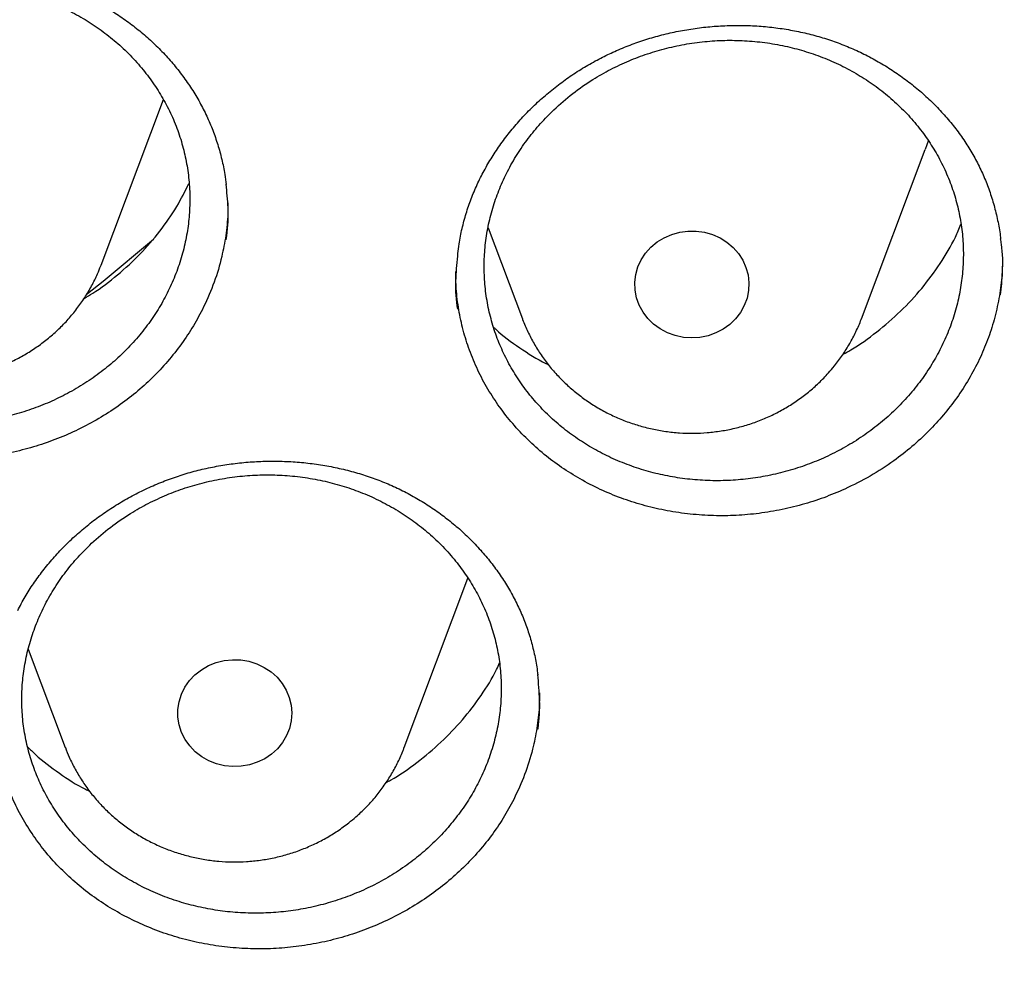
# Model space of a CAD drawing. Header units: millimetres. Extents: x 8 to 806, y 12 to 1720.
# Tile 103 of 128: x 414.46 to 421.36, y 1544.5 to 1551.19. Entities that reach past the tile are written whole.
import ezdxf

# ---------------------------------------------------------------- set-up
doc = ezdxf.new("R2010")
doc.units = ezdxf.units.MM

msp = doc.modelspace()

# ---------------------------------------------------------------- linework, layer by layer
at = {"color": 7, "linetype": 'Continuous', "lineweight": 30}
for p, q in [((415.0301, 1549.4691), (415.467, 1550.6304)), ((420.8298, 1550.345), (420.8073, 1550.2809)), ((420.3602, 1549.0927), (420.8073, 1550.2809)), ((417.7435, 1549.732), (417.9841, 1549.0927)), ((415.0284, 1549.4645), (415.0301, 1549.4691)), ((417.1555, 1546.086), (417.6026, 1547.2743)), ((414.5202, 1546.775), (414.7794, 1546.086))]:
    msp.add_line(p, q, dxfattribs=at)
at = {"color": 7, "linetype": 'Continuous', "lineweight": 30, "flags": 128}
for points in [[(419.4786, 1549.0929), (419.4379, 1549.0536), (419.3915, 1549.0203), (419.3404, 1548.9937), (419.2858, 1548.9743), (419.2288, 1548.9626), (419.1705, 1548.9589), (419.1123, 1548.9631), (419.0553, 1548.9752), (419.0009, 1548.995), (418.9501, 1549.022), (418.904, 1549.0557), (418.8636, 1549.0953), (418.8299, 1549.1399), (418.8034, 1549.1888), (418.7847, 1549.2407), (418.7744, 1549.2946), (418.7725, 1549.3494), (418.7791, 1549.4038), (418.7941, 1549.4568), (418.8171, 1549.5071), (418.8478, 1549.5537), (418.8853, 1549.5957), (418.929, 1549.6321), (418.9778, 1549.6621), (419.0308, 1549.6852), (419.0868, 1549.7008), (419.1446, 1549.7085), (419.203, 1549.7083), (419.2607, 1549.7001), (419.3165, 1549.6841), (419.3693, 1549.6607), (419.4179, 1549.6302), (419.4612, 1549.5935), (419.4984, 1549.5513), (419.5286, 1549.5044), (419.5512, 1549.4539), (419.5658, 1549.4008), (419.5719, 1549.3463), (419.5696, 1549.2916), (419.5587, 1549.2377), (419.5396, 1549.186), (419.5127, 1549.1373), (419.4786, 1549.0929)], [(414.9358, 1549.2695), (415.0442, 1549.3573), (415.3981, 1549.6518)], [(416.2246, 1546.04), (416.1772, 1546.008), (416.1254, 1545.9827), (416.0702, 1545.9648), (416.0128, 1545.9547), (415.9545, 1545.9524), (415.8964, 1545.9582), (415.8398, 1545.9719), (415.786, 1545.9931), (415.736, 1546.0214), (415.691, 1546.0563), (415.6519, 1546.097), (415.6194, 1546.1425), (415.5944, 1546.192), (415.5774, 1546.2444), (415.5686, 1546.2986), (415.5684, 1546.3534), (415.5767, 1546.4076), (415.5933, 1546.4602), (415.6178, 1546.5099), (415.6499, 1546.5557), (415.6887, 1546.5966), (415.7334, 1546.6318), (415.7831, 1546.6606), (415.8368, 1546.6822), (415.8932, 1546.6963), (415.9512, 1546.7025), (416.0096, 1546.7007), (416.0671, 1546.691), (416.1224, 1546.6735), (416.1744, 1546.6486), (416.2221, 1546.6169), (416.2643, 1546.5791), (416.3002, 1546.5359), (416.3289, 1546.4882), (416.35, 1546.4371), (416.363, 1546.3837), (416.3675, 1546.329), (416.3634, 1546.2744), (416.351, 1546.2209), (416.3303, 1546.1696), (416.302, 1546.1217), (416.2664, 1546.0782), (416.2246, 1546.04)]]:
    msp.add_lwpolyline(points, dxfattribs=at)
at = {"color": 7, "linetype": 'Continuous', "lineweight": 30}
for points, knots in [([(364.4037, 1568.1075), (364.4013, 1568.0727), (364.3966, 1568.002), (364.3904, 1567.8851), (364.3836, 1567.7602), (364.3756, 1567.6288), (364.3675, 1567.4879), (364.3596, 1567.3367), (364.3511, 1567.158), (364.3425, 1566.9494), (364.3344, 1566.7086), (364.3271, 1566.4195), (364.3219, 1566.0778), (364.3208, 1565.6791), (364.3255, 1565.2515), (364.3372, 1564.7916), (364.3571, 1564.3057), (364.3858, 1563.8038), (364.423, 1563.2995), (364.4683, 1562.7967), (364.5218, 1562.2956), (364.5832, 1561.7964), (364.6704, 1561.1712), (364.792, 1560.4221), (364.9587, 1559.5519), (365.111, 1558.863), (365.2344, 1558.3523), (365.3194, 1558.0169), (365.4067, 1557.6876), (365.4938, 1557.3729), (365.5776, 1557.0812), (365.6565, 1556.8161), (365.7298, 1556.5773), (365.7967, 1556.3647), (365.8568, 1556.1782), (365.9096, 1556.0176), (365.9547, 1555.8828), (365.9898, 1555.779), (366.0171, 1555.6992), (366.0407, 1555.6307), (366.0669, 1555.5551), (366.0982, 1555.4658), (366.1349, 1555.362), (366.1812, 1555.2327), (366.2383, 1555.0757), (366.3076, 1554.8885), (366.3867, 1554.6792), (366.476, 1554.4481), (366.5761, 1554.1953), (366.6855, 1553.9261), (366.8013, 1553.6488), (366.9631, 1553.2716), (367.1731, 1552.8014), (367.4359, 1552.2429), (367.7352, 1551.6371), (368.074, 1550.9882), (368.4549, 1550.3005), (368.8466, 1549.6318), (369.2876, 1548.9181), (369.7859, 1548.158), (370.3479, 1547.3542), (370.9346, 1546.5658), (371.4712, 1545.8877), (371.9521, 1545.3094), (372.3742, 1544.8209), (372.8192, 1544.326), (373.2879, 1543.8253), (373.7468, 1543.3552), (374.1921, 1542.916), (374.6205, 1542.5081), (375.0657, 1542.099), (375.5272, 1541.6901), (375.9418, 1541.3361), (376.2963, 1541.0425), (376.5788, 1540.8136), (376.843, 1540.604), (377.0885, 1540.4129), (377.3148, 1540.24), (377.5119, 1540.0917), (377.6814, 1539.9659), (377.825, 1539.8605), (377.954, 1539.7668), (378.0604, 1539.6903), (378.1431, 1539.6312), (378.2026, 1539.5889), (378.2567, 1539.5506), (378.3228, 1539.5039), (378.4116, 1539.4416), (378.5221, 1539.3647), (378.6462, 1539.2791), (378.7809, 1539.1869), (378.9265, 1539.0885), (379.1137, 1538.9632), (379.3478, 1538.809), (379.6342, 1538.6241), (379.9472, 1538.4265), (380.2874, 1538.2168), (380.6525, 1537.9976), (381.0366, 1537.7734), (381.4302, 1537.5503), (381.8265, 1537.3324), (382.3242, 1537.0667), (382.9238, 1536.76), (383.6262, 1536.4199), (384.3252, 1536.0999), (385.0553, 1535.7843), (385.816, 1535.4757), (386.6064, 1535.1768), (387.3905, 1534.9009), (388.1718, 1534.6459), (388.9495, 1534.4112), (389.7252, 1534.1957), (390.4984, 1533.9988), (391.2734, 1533.8192), (392.1265, 1533.6407), (393.058, 1533.4695), (394.0685, 1533.3124), (395.0809, 1533.1834), (396.096, 1533.0822), (397.1137, 1533.0089), (398.1332, 1532.9637), (399.1538, 1532.9467), (400.1744, 1532.9581), (401.1942, 1532.9977), (402.2124, 1533.0655), (403.228, 1533.1611), (404.2403, 1533.2846), (405.2483, 1533.4356), (406.1791, 1533.6013), (407.0332, 1533.7749), (407.8139, 1533.9513), (408.5969, 1534.1461), (409.3856, 1534.3608), (410.1761, 1534.5953), (410.9677, 1534.8498), (411.7596, 1535.1245), (412.5557, 1535.4218), (413.3416, 1535.7369), (414.116, 1536.0688), (414.8721, 1536.4139), (415.6147, 1536.7739), (416.3366, 1537.1446), (417.0365, 1537.524), (417.6396, 1537.8685), (418.1516, 1538.1733), (418.5778, 1538.4353), (418.9945, 1538.6996), (419.3329, 1538.9209), (419.589, 1539.0921), (419.7581, 1539.2067), (419.9027, 1539.3058), (420.023, 1539.3891), (420.1192, 1539.4562), (420.1876, 1539.5043), (420.2341, 1539.5371), (420.2725, 1539.5642), (420.319, 1539.5971), (420.3783, 1539.6394), (420.4476, 1539.6889), (420.5429, 1539.7575), (420.6681, 1539.8482), (420.8269, 1539.9647), (421.0279, 1540.1139), (421.2679, 1540.295), (421.5433, 1540.5071), (421.8287, 1540.7317), (422.1434, 1540.9848), (422.488, 1541.269), (422.8626, 1541.587), (423.2485, 1541.9245), (423.645, 1542.2821), (424.051, 1542.6605), (424.4382, 1543.0336), (424.8049, 1543.3985), (425.1447, 1543.7465), (425.4754, 1544.0952), (425.7904, 1544.4369), (426.0886, 1544.7693), (426.3861, 1545.1099), (426.681, 1545.4569), (426.9717, 1545.8088), (427.2419, 1546.145), (427.494, 1546.4669), (427.7284, 1546.7737), (427.9455, 1547.0646), (428.1443, 1547.3369), (428.3313, 1547.5985), (428.5174, 1547.8641), (428.7125, 1548.1485), (428.9201, 1548.4585), (429.1394, 1548.7944), (429.3695, 1549.1566), (429.6093, 1549.5459), (429.8579, 1549.9628), (430.0943, 1550.3736), (430.3175, 1550.7746), (430.5264, 1551.1622), (430.7356, 1551.5637), (430.9389, 1551.9679), (431.1377, 1552.3775), (431.3278, 1552.784), (431.5087, 1553.1856), (431.6739, 1553.566), (431.8242, 1553.9248), (431.9606, 1554.2616), (432.0839, 1554.576), (432.1949, 1554.8679), (432.278, 1555.0929), (432.3364, 1555.2543), (432.3725, 1555.355), (432.4035, 1555.4425), (432.4295, 1555.5164), (432.4505, 1555.5767), (432.4678, 1555.6264), (432.487, 1555.682), (432.5123, 1555.7559), (432.5467, 1555.8572), (432.5885, 1555.9819), (432.6409, 1556.1407), (432.7022, 1556.3301), (432.7704, 1556.546), (432.8405, 1556.7737), (432.912, 1557.0125), (432.9847, 1557.2626), (433.0714, 1557.5707), (433.1714, 1557.9417), (433.2831, 1558.3808), (433.3941, 1558.8457), (433.4949, 1559.2991), (433.5857, 1559.7376), (433.6668, 1560.1578), (433.7445, 1560.5925), (433.8323, 1561.1283), (433.9225, 1561.753), (434.0074, 1562.4557), (434.0742, 1563.1359), (434.1243, 1563.7933), (434.1594, 1564.4275), (434.1807, 1565.0381), (434.1883, 1565.5346), (434.1887, 1565.9227), (434.1862, 1566.2083), (434.1813, 1566.4869), (434.1741, 1566.7542), (434.1655, 1567.0075), (434.1554, 1567.2547), (434.1441, 1567.493), (434.1317, 1567.7204), (434.1195, 1567.9221), (434.1105, 1568.0488), (434.1063, 1568.1075)], [0, 0, 0, 0, 0.0009515, 0.0019302, 0.0030364, 0.0042531, 0.0055699, 0.0069742, 0.008466, 0.0105518, 0.0127877, 0.0151735, 0.018604, 0.0223035, 0.0262721, 0.0305097, 0.0351088, 0.039809, 0.0444999, 0.0491815, 0.0538539, 0.058517, 0.0631708, 0.0714032, 0.0796063, 0.0877802, 0.0909834, 0.0941821, 0.0973757, 0.1004275, 0.1032306, 0.1057848, 0.1080903, 0.110147, 0.1119549, 0.113514, 0.1148244, 0.115886, 0.1165456, 0.1171558, 0.1178911, 0.1187573, 0.1197711, 0.120935, 0.1225509, 0.1243884, 0.1264473, 0.1287278, 0.1312297, 0.1339509, 0.1367428, 0.1395154, 0.1452619, 0.1509233, 0.1564996, 0.1638346, 0.1710173, 0.1780533, 0.185051, 0.1939615, 0.2028769, 0.2117971, 0.2207222, 0.2263862, 0.2322217, 0.2382334, 0.2444213, 0.2507853, 0.2559919, 0.2613109, 0.2667421, 0.2722853, 0.2779103, 0.2814003, 0.2846539, 0.2876711, 0.2904521, 0.2929967, 0.295305, 0.2970614, 0.2986511, 0.3000741, 0.3013303, 0.302159, 0.3027922, 0.3032861, 0.3039326, 0.304956, 0.3061882, 0.3075322, 0.3089871, 0.3105529, 0.3122296, 0.3150045, 0.3180381, 0.3213304, 0.3248814, 0.328691, 0.3326787, 0.336722, 0.3407306, 0.3447045, 0.3517139, 0.3586126, 0.3654004, 0.3720774, 0.3796649, 0.3871041, 0.394395, 0.4015967, 0.408772, 0.4157935, 0.4227897, 0.4297606, 0.4367061, 0.4456882, 0.4546275, 0.4635424, 0.472457, 0.4813714, 0.4902857, 0.4992002, 0.5081148, 0.5170292, 0.5259436, 0.5348581, 0.5437728, 0.5526878, 0.561603, 0.5685927, 0.5755832, 0.5826416, 0.5898125, 0.5970958, 0.6043585, 0.6117299, 0.61921, 0.6267988, 0.6341109, 0.6415051, 0.6488151, 0.6559972, 0.6630515, 0.6699779, 0.6744792, 0.6789249, 0.6833148, 0.6876442, 0.6897229, 0.6915434, 0.6931056, 0.6944096, 0.6954554, 0.6962429, 0.6966465, 0.6969783, 0.6975015, 0.6981684, 0.6989283, 0.6997813, 0.7013096, 0.7030676, 0.7050553, 0.7080145, 0.7111254, 0.7143734, 0.7177587, 0.7219678, 0.7263714, 0.7309695, 0.7357623, 0.7407498, 0.7459319, 0.7502715, 0.7547235, 0.7590797, 0.7632747, 0.7673083, 0.7711806, 0.7755371, 0.7796695, 0.7835777, 0.7872617, 0.7907897, 0.7940842, 0.7971452, 0.7999738, 0.8028498, 0.8059867, 0.8093845, 0.813035, 0.8169452, 0.8211152, 0.8255451, 0.8302348, 0.8341018, 0.8381293, 0.8423173, 0.8465319, 0.8505615, 0.8548374, 0.8588796, 0.8626881, 0.8662627, 0.8696035, 0.8727105, 0.8755837, 0.8782231, 0.8793369, 0.8803259, 0.8811813, 0.881903, 0.882491, 0.8829454, 0.8833581, 0.8841177, 0.8851041, 0.8863172, 0.8877572, 0.8897303, 0.8918256, 0.8940241, 0.8963258, 0.8987308, 0.9012391, 0.905195, 0.9093832, 0.9138037, 0.9184566, 0.9222754, 0.9262375, 0.9303431, 0.9345433, 0.9413281, 0.9478897, 0.9542282, 0.9603434, 0.9662356, 0.9719046, 0.9773505, 0.9800595, 0.9827096, 0.9853009, 0.9878159, 0.9901576, 0.992312, 0.9946122, 0.9966569, 0.9984505, 1, 1, 1, 1]), ([(366.9237, 1562.3908), (366.9383, 1562.2603), (366.9699, 1561.977), (367.0274, 1561.5419), (367.0945, 1561.0854), (367.1691, 1560.6299), (367.251, 1560.1755), (367.3402, 1559.7223), (367.4367, 1559.2705), (367.5404, 1558.82), (367.6514, 1558.3711), (367.7696, 1557.9238), (367.895, 1557.4783), (368.0276, 1557.0345), (368.1672, 1556.5927), (368.314, 1556.1529), (368.4679, 1555.7153), (368.6287, 1555.2799), (368.7966, 1554.8468), (368.9714, 1554.4161), (369.1531, 1553.988), (369.3417, 1553.5625), (369.5371, 1553.1397), (369.7393, 1552.7197), (369.9482, 1552.3027), (370.1638, 1551.8886), (370.3861, 1551.4777), (370.6149, 1551.0699), (370.8503, 1550.6655), (371.0922, 1550.2644), (371.3405, 1549.8668), (371.5952, 1549.4728), (371.8562, 1549.0824), (372.1234, 1548.6958), (372.3968, 1548.313), (372.6764, 1547.9341), (372.962, 1547.5592), (373.2537, 1547.1884), (373.5513, 1546.8218), (373.8547, 1546.4595), (374.1639, 1546.1015), (374.4789, 1545.7479), (374.7995, 1545.3988), (375.1257, 1545.0544), (375.4575, 1544.7145), (375.7946, 1544.3795), (376.1371, 1544.0492), (376.4849, 1543.7238), (376.8379, 1543.4035), (377.196, 1543.0881), (377.5591, 1542.7779), (377.9272, 1542.4728), (378.3001, 1542.173), (378.6779, 1541.8785), (379.0603, 1541.5894), (379.4474, 1541.3058), (379.839, 1541.0277), (380.235, 1540.7551), (380.6353, 1540.4883), (381.0399, 1540.2271), (381.4487, 1539.9717), (381.8615, 1539.7221), (382.2783, 1539.4784), (382.6989, 1539.2406), (383.1234, 1539.0088), (383.5515, 1538.7831), (383.9833, 1538.5635), (384.4185, 1538.35), (384.857, 1538.1427), (385.2989, 1537.9417), (385.744, 1537.7469), (386.1921, 1537.5585), (386.6433, 1537.3764), (387.0973, 1537.2008), (387.5541, 1537.0316), (388.0135, 1536.8689), (388.4756, 1536.7128), (388.9401, 1536.5632), (389.4069, 1536.4203), (389.876, 1536.2839), (390.3472, 1536.1543), (390.8205, 1536.0313), (391.2957, 1535.9151), (391.7727, 1535.8056), (392.2514, 1535.7029), (392.7317, 1535.6069), (393.2135, 1535.5178), (393.6967, 1535.4356), (394.1812, 1535.3602), (394.6668, 1535.2917), (395.1535, 1535.2301), (395.6411, 1535.1754), (396.1295, 1535.1276), (396.6186, 1535.0867), (397.1084, 1535.0528), (397.5986, 1535.0259), (398.0892, 1535.0058), (398.5801, 1534.9928), (399.0711, 1534.9867), (399.5622, 1534.9876), (400.0532, 1534.9954), (400.544, 1535.0102), (401.0345, 1535.032), (401.5246, 1535.0607), (402.0142, 1535.0963), (402.5032, 1535.1389), (402.9914, 1535.1885), (403.4788, 1535.2449), (403.9652, 1535.3083), (404.4506, 1535.3785), (404.9347, 1535.4556), (405.4176, 1535.5396), (405.899, 1535.6304), (406.3789, 1535.728), (406.8572, 1535.8324), (407.3338, 1535.9436), (407.8085, 1536.0616), (408.2813, 1536.1862), (408.752, 1536.3176), (409.2206, 1536.4556), (409.6868, 1536.6002), (410.1507, 1536.7514), (410.6121, 1536.9092), (411.0709, 1537.0735), (411.527, 1537.2443), (411.9803, 1537.4216), (412.4307, 1537.6052), (412.8781, 1537.7953), (413.3224, 1537.9916), (413.7635, 1538.1942), (414.2012, 1538.4031), (414.6356, 1538.6181), (415.0664, 1538.8393), (415.4937, 1539.0666), (415.9172, 1539.2998), (416.3369, 1539.5391), (416.7527, 1539.7843), (417.1645, 1540.0354), (417.5722, 1540.2922), (417.9758, 1540.5549), (418.3751, 1540.8232), (418.77, 1541.0971), (419.1604, 1541.3767), (419.5463, 1541.6617), (419.9276, 1541.9521), (420.3042, 1542.248), (420.6759, 1542.5491), (421.0428, 1542.8555), (421.4047, 1543.167), (421.7615, 1543.4837), (422.1132, 1543.8053), (422.4596, 1544.132), (422.8008, 1544.4634), (423.1366, 1544.7997), (423.467, 1545.1407), (423.7918, 1545.4864), (424.111, 1545.8366), (424.4245, 1546.1913), (424.7323, 1546.5504), (425.0343, 1546.9139), (425.3304, 1547.2816), (425.6205, 1547.6534), (425.9046, 1548.0293), (426.1827, 1548.4092), (426.4546, 1548.793), (426.7203, 1549.1806), (426.9797, 1549.5719), (427.2327, 1549.9668), (427.4794, 1550.3653), (427.7197, 1550.7673), (427.9534, 1551.1726), (428.1806, 1551.5811), (428.4012, 1551.9929), (428.6152, 1552.4077), (428.8224, 1552.8255), (429.0229, 1553.2462), (429.2166, 1553.6697), (429.4035, 1554.0959), (429.5834, 1554.5247), (429.7565, 1554.956), (429.9226, 1555.3897), (430.0817, 1555.8257), (430.2337, 1556.2639), (430.3787, 1556.7042), (430.5166, 1557.1465), (430.6473, 1557.5908), (430.7709, 1558.0368), (430.8873, 1558.4845), (430.9964, 1558.9338), (431.0984, 1559.3846), (431.193, 1559.8368), (431.2804, 1560.2903), (431.3604, 1560.745), (431.4332, 1561.2008), (431.4982, 1561.6576), (431.5445, 1562.013), (431.5666, 1562.2163), (431.5721, 1562.2669)], [0, 0, 0, 0, 0.004397, 0.009545, 0.014693, 0.019841, 0.024989, 0.030138, 0.035286, 0.040434, 0.045582, 0.05073, 0.055878, 0.061027, 0.066175, 0.071323, 0.076472, 0.08162, 0.086768, 0.091917, 0.097065, 0.102214, 0.107362, 0.112511, 0.11766, 0.122808, 0.127957, 0.133106, 0.138255, 0.143404, 0.148552, 0.153701, 0.15885, 0.164, 0.169149, 0.174298, 0.179447, 0.184596, 0.189746, 0.194895, 0.200044, 0.205194, 0.210343, 0.215493, 0.220642, 0.225792, 0.230942, 0.236091, 0.241241, 0.246391, 0.251541, 0.256691, 0.261841, 0.266991, 0.272141, 0.277291, 0.282441, 0.287591, 0.292741, 0.297891, 0.303041, 0.308192, 0.313342, 0.318492, 0.323643, 0.328793, 0.333944, 0.339094, 0.344244, 0.349395, 0.354546, 0.359696, 0.364847, 0.369997, 0.375148, 0.380299, 0.385449, 0.3906, 0.395751, 0.400901, 0.406052, 0.411203, 0.416354, 0.421504, 0.426655, 0.431806, 0.436957, 0.442108, 0.447259, 0.452409, 0.45756, 0.462711, 0.467862, 0.473013, 0.478164, 0.483315, 0.488466, 0.493617, 0.498767, 0.503918, 0.509069, 0.51422, 0.519371, 0.524522, 0.529673, 0.534824, 0.539975, 0.545126, 0.550277, 0.555427, 0.560578, 0.565729, 0.57088, 0.576031, 0.581182, 0.586333, 0.591483, 0.596634, 0.601785, 0.606936, 0.612087, 0.617237, 0.622388, 0.627539, 0.63269, 0.63784, 0.642991, 0.648141, 0.653292, 0.658443, 0.663593, 0.668744, 0.673894, 0.679045, 0.684195, 0.689346, 0.694496, 0.699646, 0.704797, 0.709947, 0.715097, 0.720248, 0.725398, 0.730548, 0.735698, 0.740848, 0.745998, 0.751148, 0.756298, 0.761448, 0.766598, 0.771748, 0.776898, 0.782048, 0.787197, 0.792347, 0.797497, 0.802646, 0.807796, 0.812945, 0.818095, 0.823244, 0.828393, 0.833543, 0.838692, 0.843841, 0.84899, 0.854139, 0.859289, 0.864438, 0.869587, 0.874735, 0.879884, 0.885033, 0.890182, 0.895331, 0.900479, 0.905628, 0.910777, 0.915925, 0.921074, 0.926222, 0.931371, 0.936519, 0.941667, 0.946816, 0.951964, 0.957112, 0.962261, 0.967409, 0.972557, 0.977705, 0.982853, 0.988001, 0.993149, 0.998297, 1, 1, 1, 1]), ([(412.255, 1550.4804), (412.2631, 1550.4966), (412.2874, 1550.5453), (412.3329, 1550.6246), (412.3938, 1550.7171), (412.4612, 1550.8067), (412.5349, 1550.8931), (412.6145, 1550.9757), (412.6997, 1551.0541), (412.79, 1551.1279), (412.885, 1551.1965), (412.9841, 1551.2597), (413.0868, 1551.317), (413.1925, 1551.3682), (413.3005, 1551.4129), (413.4106, 1551.4511), (413.5226, 1551.4828), (413.6369, 1551.5082), (413.7536, 1551.5274), (413.8722, 1551.5402), (413.9921, 1551.5465), (414.1126, 1551.5462), (414.2327, 1551.5391), (414.3517, 1551.5254), (414.4689, 1551.5052), (414.5834, 1551.4785), (414.6947, 1551.4457), (414.8022, 1551.4067), (414.9064, 1551.3617), (415.0076, 1551.3107), (415.1057, 1551.2534), (415.2004, 1551.1903), (415.2911, 1551.1215), (415.3772, 1551.0474), (415.4582, 1550.9684), (415.5337, 1550.8848), (415.6032, 1550.7972), (415.6663, 1550.7061), (415.7227, 1550.6119), (415.7721, 1550.5151), (415.8143, 1550.4161), (415.8495, 1550.3148), (415.8775, 1550.2114), (415.8972, 1550.1176), (415.9043, 1550.058), (415.9072, 1550.0341)], [0, 0, 0, 0, 0.011664, 0.035037, 0.05851, 0.082127, 0.105873, 0.129722, 0.153643, 0.177598, 0.201536, 0.225409, 0.249179, 0.272808, 0.296271, 0.319533, 0.342637, 0.365917, 0.389453, 0.413201, 0.43711, 0.461122, 0.48517, 0.509172, 0.533059, 0.556774, 0.580271, 0.603516, 0.626631, 0.649961, 0.673508, 0.697246, 0.72114, 0.745151, 0.769235, 0.793348, 0.817433, 0.841452, 0.865373, 0.889175, 0.912849, 0.936406, 0.960115, 0.98397, 1, 1, 1, 1]), ([(412.7891, 1550.9651), (412.757, 1550.9336), (412.693, 1550.8705), (412.6071, 1550.7662), (412.5296, 1550.6552), (412.4627, 1550.5386), (412.4071, 1550.4187), (412.3625, 1550.2951), (412.3289, 1550.1675), (412.3073, 1550.0379), (412.2976, 1549.9086), (412.2997, 1549.7793), (412.3137, 1549.6495), (412.3398, 1549.5215), (412.3772, 1549.3975), (412.4257, 1549.2768), (412.4858, 1549.1595), (412.5567, 1549.0475), (412.637, 1548.9426), (412.7266, 1548.8444), (412.826, 1548.7527), (412.9337, 1548.6693), (413.0479, 1548.5955), (413.1684, 1548.5307), (413.296, 1548.4752), (413.4284, 1548.4299), (413.5635, 1548.3955), (413.7015, 1548.3715), (413.8427, 1548.3583), (413.9849, 1548.3562), (414.1257, 1548.3651), (414.2654, 1548.3846), (414.4044, 1548.4152), (414.5403, 1548.4566), (414.6708, 1548.5077), (414.7965, 1548.5685), (414.9175, 1548.6395), (415.0317, 1548.7195), (415.1374, 1548.8072), (415.2349, 1548.9024), (415.3244, 1549.0056), (415.4041, 1549.1153), (415.4729, 1549.2295), (415.5314, 1549.3483), (415.5792, 1549.4723), (415.6155, 1549.5993), (415.6399, 1549.7272), (415.6526, 1549.8563), (415.6535, 1549.987), (415.6423, 1550.1171), (415.6194, 1550.2443), (415.585, 1550.3692), (415.5388, 1550.4919), (415.4813, 1550.6104), (415.4136, 1550.7227), (415.3359, 1550.8293), (415.2478, 1550.9302), (415.1504, 1551.0237), (415.0456, 1551.1083), (414.9334, 1551.1845), (414.8132, 1551.2522), (414.6869, 1551.3102), (414.5568, 1551.3575), (414.4227, 1551.3947), (414.284, 1551.4216), (414.1432, 1551.4374), (414.0024, 1551.4421), (413.8616, 1551.4362), (413.7201, 1551.4191), (413.5806, 1551.391), (413.4452, 1551.3526), (413.3135, 1551.3042), (413.1852, 1551.2452), (413.0525, 1551.1705), (412.9177, 1551.0791), (412.8321, 1551.0033), (412.7891, 1550.9651)], [0, 0, 0, 0, 0.013223, 0.026446, 0.040054, 0.053661, 0.066884, 0.080107, 0.093715, 0.107322, 0.120549, 0.133776, 0.147387, 0.160998, 0.174231, 0.187465, 0.201082, 0.2147, 0.227939, 0.241178, 0.254801, 0.268425, 0.281666, 0.294907, 0.308533, 0.322159, 0.335398, 0.348637, 0.362261, 0.375885, 0.389118, 0.402352, 0.41597, 0.429589, 0.442816, 0.456043, 0.469655, 0.483266, 0.496489, 0.509711, 0.523318, 0.536925, 0.550147, 0.563368, 0.576974, 0.59058, 0.603805, 0.617031, 0.63064, 0.644249, 0.65748, 0.670712, 0.684327, 0.697943, 0.71118, 0.724418, 0.73804, 0.751661, 0.764902, 0.778143, 0.791769, 0.805395, 0.818635, 0.831875, 0.8455, 0.859125, 0.87236, 0.885596, 0.899216, 0.912837, 0.926066, 0.939295, 0.952909, 0.966522, 0.983168, 1, 1, 1, 1]), ([(418.6314, 1550.9689), (418.6493, 1550.9767), (418.7026, 1551), (418.7936, 1551.0343), (418.9052, 1551.0697), (419.0195, 1551.099), (419.1361, 1551.122), (419.2543, 1551.1386), (419.3737, 1551.1486), (419.4935, 1551.1521), (419.613, 1551.1488), (419.7316, 1551.1389), (419.8486, 1551.1223), (419.9634, 1551.0992), (420.0753, 1551.0698), (420.184, 1551.0342), (420.2895, 1550.9923), (420.3924, 1550.9443), (420.4925, 1550.8899), (420.5895, 1550.8295), (420.6827, 1550.7633), (420.7715, 1550.6917), (420.8553, 1550.6151), (420.9334, 1550.534), (421.0054, 1550.4489), (421.0709, 1550.3604), (421.1295, 1550.2691), (421.181, 1550.1752), (421.2256, 1550.0784), (421.2636, 1549.9787), (421.2951, 1549.8759), (421.319, 1549.7705), (421.3328, 1549.6953), (421.3364, 1549.6552), (421.3368, 1549.6511)], [0, 0, 0, 0, 0.016151, 0.048092, 0.080191, 0.112518, 0.14505, 0.177752, 0.210576, 0.24347, 0.276366, 0.309193, 0.341894, 0.374419, 0.406732, 0.438793, 0.470699, 0.502918, 0.535504, 0.568396, 0.601521, 0.634798, 0.668137, 0.701429, 0.734578, 0.767511, 0.800166, 0.832501, 0.864703, 0.897205, 0.930004, 0.963057, 0.996307, 1, 1, 1, 1]), ([(418.2047, 1550.5594), (418.1727, 1550.5275), (418.1087, 1550.4637), (418.0229, 1550.3585), (417.9455, 1550.2466), (417.8787, 1550.1293), (417.8233, 1550.0086), (417.7788, 1549.8845), (417.7455, 1549.7564), (417.724, 1549.6264), (417.7147, 1549.4969), (417.7169, 1549.3673), (417.7313, 1549.2375), (417.7576, 1549.1095), (417.7953, 1548.9856), (417.8441, 1548.8652), (417.9045, 1548.7483), (417.9757, 1548.6367), (418.0563, 1548.5324), (418.1462, 1548.4347), (418.2459, 1548.3438), (418.354, 1548.2612), (418.4684, 1548.1883), (418.5894, 1548.1244), (418.7172, 1548.0699), (418.85, 1548.0257), (418.9854, 1547.9924), (419.1236, 1547.9696), (419.2652, 1547.9576), (419.4076, 1547.9567), (419.5487, 1547.9669), (419.6886, 1547.9877), (419.8278, 1548.0196), (419.9638, 1548.0622), (420.0945, 1548.1146), (420.2203, 1548.1767), (420.3415, 1548.2488), (420.4557, 1548.33), (420.5614, 1548.4187), (420.6589, 1548.515), (420.7483, 1548.6192), (420.828, 1548.7298), (420.8967, 1548.8448), (420.955, 1548.9643), (421.0027, 1549.0889), (421.0388, 1549.2164), (421.0629, 1549.3448), (421.0755, 1549.4742), (421.0761, 1549.6051), (421.0646, 1549.7352), (421.0414, 1549.8625), (421.0067, 1549.9873), (420.9602, 1550.1098), (420.9024, 1550.2279), (420.8344, 1550.3397), (420.7565, 1550.4458), (420.668, 1550.5461), (420.5703, 1550.6389), (420.4652, 1550.7227), (420.3526, 1550.7981), (420.2321, 1550.8649), (420.1055, 1550.9218), (419.9751, 1550.9681), (419.8407, 1551.0042), (419.7017, 1551.0299), (419.5605, 1551.0445), (419.4196, 1551.0481), (419.2784, 1551.0408), (419.1368, 1551.0225), (418.997, 1550.9931), (418.8614, 1550.9535), (418.7296, 1550.9037), (418.6012, 1550.8435), (418.4683, 1550.7675), (418.3335, 1550.6747), (418.2478, 1550.598), (418.2047, 1550.5594)], [0, 0, 0, 0, 0.01322, 0.02644, 0.040045, 0.053649, 0.066869, 0.080089, 0.093693, 0.107297, 0.120521, 0.133744, 0.147351, 0.160958, 0.174189, 0.18742, 0.201034, 0.214649, 0.227887, 0.241125, 0.254748, 0.268371, 0.281613, 0.294856, 0.308484, 0.322111, 0.335353, 0.348596, 0.362223, 0.37585, 0.389087, 0.402324, 0.415946, 0.429568, 0.442798, 0.456027, 0.469641, 0.483255, 0.496478, 0.5097, 0.523307, 0.536914, 0.550133, 0.563353, 0.576956, 0.59056, 0.603781, 0.617003, 0.630609, 0.644214, 0.657443, 0.670671, 0.684283, 0.697895, 0.711131, 0.724367, 0.737987, 0.751607, 0.764849, 0.778091, 0.791717, 0.805344, 0.818587, 0.83183, 0.845458, 0.859086, 0.872325, 0.885564, 0.899188, 0.912812, 0.926044, 0.939276, 0.952893, 0.966509, 0.983162, 1, 1, 1, 1]), ([(417.5311, 1549.5504), (417.5338, 1549.5731), (417.5407, 1549.6319), (417.5601, 1549.7259), (417.5882, 1549.8315), (417.6236, 1549.9344), (417.6658, 1550.0346), (417.7147, 1550.1324), (417.7703, 1550.2281), (417.8328, 1550.3216), (417.9018, 1550.4121), (417.9769, 1550.4992), (418.0579, 1550.5823), (418.1441, 1550.661), (418.2353, 1550.7348), (418.3308, 1550.8033), (418.4301, 1550.8659), (418.5302, 1550.9216), (418.5986, 1550.9535), (418.6314, 1550.9689)], [0, 0, 0, 0, 0.038275, 0.099473, 0.1601, 0.22005, 0.279408, 0.338629, 0.398528, 0.458842, 0.519497, 0.580399, 0.641443, 0.702506, 0.763448, 0.824168, 0.884578, 0.944613, 1, 1, 1, 1]), ([(414.9119, 1549.2365), (414.9319, 1549.2481), (415.0151, 1549.2963), (415.1474, 1549.3995), (415.3061, 1549.5444), (415.4445, 1549.7057), (415.5607, 1549.8718), (415.6192, 1549.9884), (415.6466, 1550.0431)], [0, 0, 0, 0, 0.060973, 0.253446, 0.445309, 0.637229, 0.829762, 1, 1, 1, 1]), ([(415.907, 1549.647), (415.9087, 1549.6567), (415.9216, 1549.7317), (415.9244, 1549.8631), (415.9123, 1549.9829), (415.9068, 1550.0374)], [0, 0, 0, 0, 0.075193, 0.579568, 1, 1, 1, 1]), ([(415.9189, 1549.9073), (415.9192, 1549.8811), (415.92, 1549.8047), (415.9063, 1549.6781), (415.8763, 1549.518), (415.827, 1549.3489), (415.7753, 1549.2339), (415.7493, 1549.1761)], [0, 0, 0, 0, 0.104726, 0.305668, 0.506609, 0.751945, 1, 1, 1, 1]), ([(415.7493, 1549.1761), (415.7262, 1549.1317), (415.6798, 1549.0428), (415.5947, 1548.9153), (415.4983, 1548.793), (415.3909, 1548.6785), (415.2746, 1548.5736), (415.1494, 1548.4779), (415.0147, 1548.3912), (414.8729, 1548.3152), (414.7264, 1548.251), (414.575, 1548.1982), (414.418, 1548.1569), (414.2582, 1548.1279), (414.0981, 1548.1115), (413.9376, 1548.1074), (413.776, 1548.1158), (413.6158, 1548.1367), (413.4598, 1548.1698), (413.3074, 1548.2148), (413.1585, 1548.272), (413.0157, 1548.3408), (412.8814, 1548.4198), (412.7548, 1548.5089), (412.636, 1548.6086), (412.527, 1548.7175), (412.4295, 1548.8335), (412.343, 1548.9568), (412.2675, 1549.0879), (412.2046, 1549.2246), (412.1551, 1549.3646), (412.1189, 1549.5081), (412.096, 1549.6441), (412.0917, 1549.733), (412.0898, 1549.7717)], [0, 0, 0, 0, 0.0310548, 0.0621108, 0.094067, 0.1260225, 0.1570809, 0.1881401, 0.2201079, 0.2520756, 0.2830652, 0.3140546, 0.345948, 0.3778411, 0.40878, 0.4397191, 0.4715524, 0.5033862, 0.5344222, 0.5654582, 0.5973963, 0.6293342, 0.66037, 0.6914058, 0.7233424, 0.755279, 0.7863419, 0.8174046, 0.8493702, 0.8813351, 0.9123753, 0.9434166, 0.975353, 1, 1, 1, 1]), ([(420.2322, 1548.8454), (420.2501, 1548.855), (420.3337, 1548.9), (420.4701, 1548.9996), (420.6378, 1549.1436), (420.7869, 1549.3044), (420.9152, 1549.4787), (421.0064, 1549.6303), (421.0461, 1549.7259), (421.0588, 1549.7564)], [0, 0, 0, 0, 0.047187, 0.221222, 0.395345, 0.570024, 0.744147, 0.918307, 1, 1, 1, 1]), ([(421.3359, 1549.2616), (421.3415, 1549.3137), (421.3541, 1549.4315), (421.3517, 1549.5637), (421.3386, 1549.6415), (421.3364, 1549.6545)], [0, 0, 0, 0, 0.397033, 0.899438, 1, 1, 1, 1]), ([(417.5301, 1549.5537), (417.5245, 1549.4963), (417.5125, 1549.3728), (417.515, 1549.2405), (417.5276, 1549.1678), (417.5289, 1549.1601)], [0, 0, 0, 0, 0.4377399, 0.9401301, 1, 1, 1, 1]), ([(421.35, 1549.5246), (421.349, 1549.4782), (421.3469, 1549.3815), (421.3266, 1549.235), (421.2935, 1549.0877), (421.247, 1548.9447), (421.1881, 1548.8053), (421.116, 1548.6694), (421.0318, 1548.5394), (420.9371, 1548.4174), (420.832, 1548.3027), (420.7159, 1548.1952), (420.5799, 1548.089), (420.4236, 1547.9867), (420.3036, 1547.9281), (420.2434, 1547.8986)], [0, 0, 0, 0, 0.069586, 0.145056, 0.220525, 0.293814, 0.367104, 0.442527, 0.51795, 0.591123, 0.664296, 0.739593, 0.81489, 0.906935, 1, 1, 1, 1]), ([(412.6519, 1549.4759), (412.6535, 1549.4712), (412.665, 1549.4368), (412.693, 1549.3753), (412.7362, 1549.292), (412.7865, 1549.2125), (412.8429, 1549.1367), (412.9051, 1549.0654), (412.9729, 1548.9988), (413.0458, 1548.9373), (413.1234, 1548.8814), (413.2053, 1548.8314), (413.291, 1548.7875), (413.3801, 1548.75), (413.4719, 1548.7193), (413.566, 1548.6953), (413.6617, 1548.6784), (413.7586, 1548.6686), (413.8561, 1548.6661), (413.9535, 1548.6707), (414.0504, 1548.6826), (414.146, 1548.7016), (414.2399, 1548.7277), (414.3314, 1548.7607), (414.42, 1548.8004), (414.5052, 1548.8466), (414.5864, 1548.899), (414.6631, 1548.9572), (414.735, 1549.021), (414.8015, 1549.0899), (414.8622, 1549.1635), (414.9168, 1549.2413), (414.9648, 1549.323), (415.0021, 1549.3975), (415.0204, 1549.4458), (415.0275, 1549.4646)], [0, 0, 0, 0, 0.004998, 0.036001, 0.067035, 0.098108, 0.129225, 0.160393, 0.191614, 0.222891, 0.254224, 0.285612, 0.317053, 0.348544, 0.380081, 0.411659, 0.443274, 0.47492, 0.506591, 0.53828, 0.569981, 0.601686, 0.633387, 0.665078, 0.696752, 0.728401, 0.760018, 0.791596, 0.823129, 0.854611, 0.886037, 0.917406, 0.948715, 0.979964, 1, 1, 1, 1]), ([(420.2434, 1547.8986), (420.1947, 1547.8778), (420.0973, 1547.8362), (419.9437, 1547.7876), (419.7855, 1547.7496), (419.6245, 1547.7242), (419.4635, 1547.7115), (419.3023, 1547.7113), (419.1404, 1547.7237), (418.9807, 1547.7486), (418.8259, 1547.7855), (418.6753, 1547.8342), (418.5287, 1547.8952), (418.3887, 1547.9675), (418.2575, 1548.0498), (418.1345, 1548.1419), (418.0197, 1548.2445), (417.9149, 1548.356), (417.8218, 1548.4745), (417.7399, 1548.6), (417.6693, 1548.7331), (417.6115, 1548.8716), (417.5672, 1549.0129), (417.5363, 1549.1574), (417.5185, 1549.2952), (417.5176, 1549.3853), (417.5172, 1549.4252)], [0, 0, 0, 0, 0.041382, 0.082765, 0.125343, 0.16792, 0.209394, 0.250869, 0.293555, 0.33624, 0.377671, 0.419102, 0.46174, 0.504377, 0.545759, 0.587141, 0.629721, 0.672301, 0.713792, 0.755283, 0.797982, 0.840682, 0.882121, 0.923561, 0.966207, 1, 1, 1, 1]), ([(417.9844, 1549.0922), (417.9848, 1549.0909), (417.9951, 1549.0601), (418.0218, 1549.0019), (418.0646, 1548.9185), (418.1148, 1548.8388), (418.1709, 1548.7629), (418.2329, 1548.6914), (418.3005, 1548.6246), (418.3732, 1548.563), (418.4507, 1548.5069), (418.5324, 1548.4566), (418.618, 1548.4125), (418.7069, 1548.3748), (418.7987, 1548.3438), (418.8927, 1548.3196), (418.9884, 1548.3024), (419.0853, 1548.2924), (419.1827, 1548.2896), (419.2802, 1548.294), (419.377, 1548.3056), (419.4727, 1548.3244), (419.5667, 1548.3502), (419.6583, 1548.383), (419.747, 1548.4224), (419.8323, 1548.4684), (419.9137, 1548.5205), (419.9905, 1548.5786), (420.0634, 1548.6424), (420.1075, 1548.6895), (420.1298, 1548.7133)], [0, 0, 0, 0, 0.001588, 0.037991, 0.074429, 0.110912, 0.147447, 0.184041, 0.220699, 0.257421, 0.294209, 0.331062, 0.367977, 0.404951, 0.441979, 0.479056, 0.516176, 0.553333, 0.590519, 0.627728, 0.66495, 0.702177, 0.7394, 0.776612, 0.813804, 0.850967, 0.888092, 0.925172, 0.962199, 1, 1, 1, 1]), ([(420.1298, 1548.7133), (420.1439, 1548.7295), (420.1787, 1548.7697), (420.229, 1548.8381), (420.2796, 1548.9183), (420.3227, 1549.0024), (420.3493, 1549.0603), (420.3594, 1549.0907), (420.3597, 1549.0914)], [0, 0, 0, 0, 0.144101, 0.357385, 0.57043, 0.783068, 0.995307, 1, 1, 1, 1]), ([(417.7827, 1549.0337), (417.7874, 1549.0291), (417.842, 1548.9756), (417.9646, 1548.8901), (418.0885, 1548.8079), (418.1596, 1548.7756), (418.1647, 1548.7733)], [0, 0, 0, 0, 0.043346, 0.503789, 0.964053, 1, 1, 1, 1]), ([(414.4458, 1547.047), (414.4541, 1547.0631), (414.479, 1547.1113), (414.5255, 1547.1898), (414.5876, 1547.2814), (414.6561, 1547.37), (414.7308, 1547.4554), (414.8115, 1547.537), (414.8976, 1547.6144), (414.9888, 1547.6871), (415.0847, 1547.7548), (415.1845, 1547.8169), (415.2878, 1547.8732), (415.3941, 1547.9234), (415.5027, 1547.9673), (415.6131, 1548.0045), (415.7255, 1548.0353), (415.84, 1548.0599), (415.9569, 1548.0782), (416.0756, 1548.0902), (416.1955, 1548.0957), (416.3159, 1548.0946), (416.4359, 1548.0869), (416.5547, 1548.0726), (416.6716, 1548.0517), (416.7858, 1548.0245), (416.8966, 1547.9912), (417.0037, 1547.9519), (417.1073, 1547.9065), (417.2078, 1547.8552), (417.3053, 1547.7977), (417.3992, 1547.7344), (417.489, 1547.6655), (417.5743, 1547.5913), (417.6544, 1547.5123), (417.729, 1547.4288), (417.7975, 1547.3413), (417.8595, 1547.2503), (417.9149, 1547.1563), (417.9632, 1547.0597), (418.0044, 1546.9609), (418.0386, 1546.86), (418.0654, 1546.7569), (418.0832, 1546.6684), (418.0893, 1546.6139), (418.0914, 1546.5949)], [0, 0, 0, 0, 0.011703, 0.035139, 0.058673, 0.082352, 0.106158, 0.130068, 0.154051, 0.178068, 0.202069, 0.226007, 0.24984, 0.273534, 0.297061, 0.320389, 0.343551, 0.36689, 0.390485, 0.414297, 0.438272, 0.462353, 0.486473, 0.510551, 0.534517, 0.558313, 0.581893, 0.605223, 0.628359, 0.651809, 0.675434, 0.699252, 0.72323, 0.747327, 0.771501, 0.795708, 0.819892, 0.844014, 0.868042, 0.891955, 0.915742, 0.93941, 0.963219, 0.987172, 1, 1, 1, 1]), ([(414.9635, 1547.5185), (414.9315, 1547.4869), (414.8674, 1547.4236), (414.7815, 1547.3192), (414.7041, 1547.2081), (414.6373, 1547.0916), (414.5818, 1546.9717), (414.5373, 1546.8482), (414.5039, 1546.7208), (414.4824, 1546.5916), (414.4731, 1546.4626), (414.4753, 1546.3337), (414.4897, 1546.2044), (414.516, 1546.0769), (414.5538, 1545.9534), (414.6026, 1545.8333), (414.6631, 1545.7167), (414.7343, 1545.6054), (414.815, 1545.5012), (414.905, 1545.4037), (415.0049, 1545.3128), (415.113, 1545.2303), (415.2276, 1545.1572), (415.3486, 1545.0933), (415.4765, 1545.0385), (415.6094, 1544.994), (415.7449, 1544.9604), (415.8832, 1544.9373), (416.0248, 1544.9248), (416.1673, 1544.9235), (416.3084, 1544.9331), (416.4484, 1544.9533), (416.5876, 1544.9846), (416.7237, 1545.0265), (416.8545, 1545.0782), (416.9803, 1545.1395), (417.1015, 1545.2109), (417.2158, 1545.2913), (417.3214, 1545.3792), (417.419, 1545.4746), (417.5084, 1545.578), (417.5881, 1545.6878), (417.6569, 1545.802), (417.7152, 1545.9208), (417.7629, 1546.0446), (417.7991, 1546.1714), (417.8232, 1546.2991), (417.8358, 1546.4279), (417.8364, 1546.5581), (417.8249, 1546.6877), (417.8017, 1546.8145), (417.767, 1546.9389), (417.7204, 1547.061), (417.6626, 1547.1788), (417.5945, 1547.2904), (417.5165, 1547.3963), (417.4279, 1547.4965), (417.3301, 1547.5892), (417.2249, 1547.673), (417.1123, 1547.7484), (416.9916, 1547.8153), (416.865, 1547.8724), (416.7345, 1547.919), (416.5999, 1547.9554), (416.4609, 1547.9814), (416.3196, 1547.9964), (416.1786, 1548.0004), (416.0374, 1547.9937), (415.8957, 1547.9759), (415.7559, 1547.9472), (415.6202, 1547.9082), (415.4884, 1547.8592), (415.3599, 1547.7997), (415.2271, 1547.7245), (415.0922, 1547.6327), (415.0066, 1547.5567), (414.9635, 1547.5185)], [0, 0, 0, 0, 0.013222, 0.026444, 0.04005, 0.053656, 0.066878, 0.0801, 0.093706, 0.107311, 0.120538, 0.133765, 0.147376, 0.160987, 0.174221, 0.187456, 0.201075, 0.214694, 0.227935, 0.241176, 0.254802, 0.268428, 0.281671, 0.294914, 0.308542, 0.32217, 0.33541, 0.34865, 0.362275, 0.3759, 0.389134, 0.402367, 0.415985, 0.429603, 0.442828, 0.456054, 0.469664, 0.483274, 0.496494, 0.509714, 0.523319, 0.536923, 0.550143, 0.563363, 0.576967, 0.590571, 0.603796, 0.617021, 0.630629, 0.644238, 0.65747, 0.670702, 0.684319, 0.697935, 0.711174, 0.724414, 0.738038, 0.751662, 0.764905, 0.778148, 0.791776, 0.805404, 0.818645, 0.831887, 0.845513, 0.85914, 0.872375, 0.885611, 0.899232, 0.912852, 0.92608, 0.939307, 0.95292, 0.966532, 0.983173, 1, 1, 1, 1]), ([(417.0284, 1545.841), (417.039, 1545.8466), (417.1157, 1545.8867), (417.2463, 1545.9798), (417.4157, 1546.1204), (417.5668, 1546.2782), (417.6966, 1546.4498), (417.7821, 1546.5848), (417.8169, 1546.6641), (417.8236, 1546.6792)], [0, 0, 0, 0, 0.029802, 0.214901, 0.40007, 0.585828, 0.770996, 0.956171, 1, 1, 1, 1]), ([(418.0922, 1546.2128), (418.0927, 1546.2152), (418.1049, 1546.2825), (418.1082, 1546.4123), (418.0972, 1546.5379), (418.0919, 1546.5984)], [0, 0, 0, 0, 0.018758, 0.527745, 1, 1, 1, 1]), ([(418.1031, 1546.4704), (418.1031, 1546.4376), (418.1031, 1546.3548), (418.0873, 1546.2222), (418.0552, 1546.0628), (418.0036, 1545.8944), (417.9501, 1545.78), (417.9233, 1545.7224)], [0, 0, 0, 0, 0.127861, 0.323252, 0.518643, 0.757987, 1, 1, 1, 1]), ([(417.9233, 1545.7224), (417.8995, 1545.6784), (417.852, 1545.5904), (417.7653, 1545.4642), (417.6673, 1545.3433), (417.5585, 1545.2302), (417.4409, 1545.1267), (417.3144, 1545.0323), (417.1786, 1544.9471), (417.0358, 1544.8724), (416.8884, 1544.8096), (416.7363, 1544.7582), (416.5788, 1544.7182), (416.4185, 1544.6905), (416.2583, 1544.6754), (416.0976, 1544.6724), (415.9361, 1544.6819), (415.7762, 1544.704), (415.6206, 1544.738), (415.4687, 1544.7839), (415.3205, 1544.842), (415.1785, 1544.9115), (415.0451, 1544.9912), (414.9196, 1545.0808), (414.802, 1545.181), (414.6943, 1545.2902), (414.5982, 1545.4064), (414.5132, 1545.5299), (414.4394, 1545.661), (414.3781, 1545.7976), (414.3305, 1545.9374), (414.2955, 1546.0806), (414.2751, 1546.2277), (414.2665, 1546.3308), (414.2688, 1546.384), (414.2689, 1546.3872)], [0, 0, 0, 0, 0.030731, 0.061464, 0.093085, 0.124705, 0.155474, 0.186243, 0.217913, 0.249583, 0.28028, 0.310976, 0.342568, 0.37416, 0.40481, 0.43546, 0.466996, 0.498532, 0.529286, 0.560039, 0.591686, 0.623333, 0.654094, 0.684854, 0.716508, 0.748161, 0.778955, 0.809748, 0.841437, 0.873125, 0.903898, 0.934673, 0.966335, 0.997997, 1, 1, 1, 1]), ([(414.515, 1546.0921), (414.5333, 1546.0735), (414.6005, 1546.0051), (414.7366, 1545.9051), (414.8644, 1545.82), (414.9395, 1545.7851), (414.9489, 1545.7807)], [0, 0, 0, 0, 0.148465, 0.545973, 0.943431, 1, 1, 1, 1]), ([(414.7799, 1546.0864), (414.7887, 1546.0635), (414.8088, 1546.0114), (414.8482, 1545.9335), (414.8963, 1545.8527), (414.9509, 1545.7758), (415.0114, 1545.7031), (415.0775, 1545.6351), (415.1489, 1545.5721), (415.2252, 1545.5145), (415.3059, 1545.4626), (415.3905, 1545.4169), (415.4786, 1545.3775), (415.5696, 1545.3447), (415.6631, 1545.3187), (415.7584, 1545.2996), (415.855, 1545.2877), (415.9524, 1545.283), (416.0499, 1545.2855), (416.147, 1545.2952), (416.243, 1545.3121), (416.3375, 1545.3361), (416.4298, 1545.3671), (416.5193, 1545.4048), (416.6055, 1545.4491), (416.689, 1545.4999), (416.7412, 1545.539), (416.7676, 1545.5589)], [0, 0, 0, 0, 0.0313214, 0.0710546, 0.1108343, 0.1506694, 0.190567, 0.230532, 0.2705676, 0.310675, 0.3508535, 0.391101, 0.4314138, 0.4717871, 0.5122154, 0.5526922, 0.5932107, 0.6337635, 0.6743429, 0.7149399, 0.7555443, 0.7961474, 0.8367401, 0.8773133, 0.9178574, 0.9583633, 1, 1, 1, 1]), ([(416.7676, 1545.5589), (416.7842, 1545.5724), (416.8256, 1545.606), (416.8874, 1545.6648), (416.9517, 1545.7355), (417.01, 1545.8109), (417.0622, 1545.8902), (417.1073, 1545.9733), (417.1379, 1546.038), (417.1511, 1546.0757), (417.1538, 1546.0836)], [0, 0, 0, 0, 0.0967554, 0.2414179, 0.3859485, 0.5302195, 0.674219, 0.8179431, 0.9613956, 1, 1, 1, 1])]:
    msp.add_open_spline(points, degree=3, knots=knots, dxfattribs=at)

doc.saveas('drawing.dxf')
